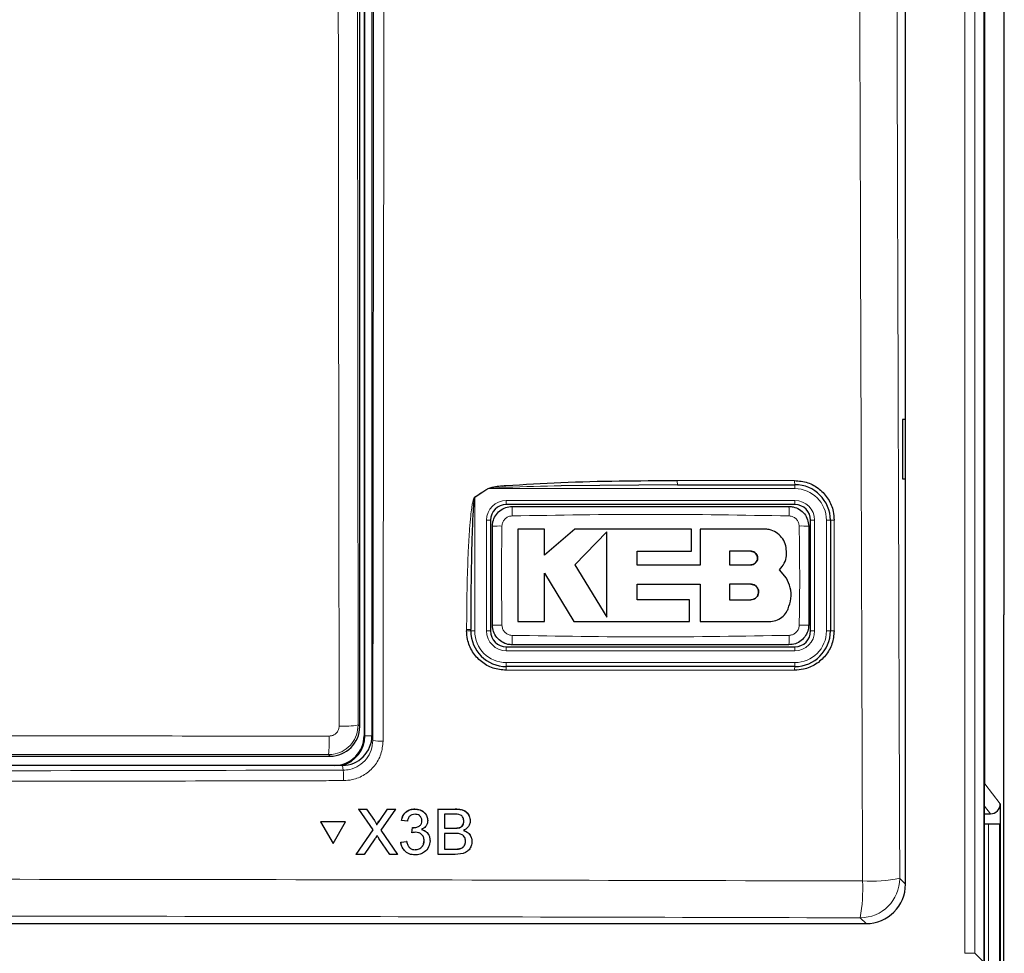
# Paper-space layout 'Blatt3' of a CAD drawing. Header units: millimetres. Extents: x 5 to 418, y 2 to 292.
# Tile 10 of 39: x 150 to 175, y 122 to 146. Entities that reach past the tile are written whole.
import ezdxf

# ---------------------------------------------------------------- set-up
doc = ezdxf.new("R2010")
doc.units = ezdxf.units.MM

psp = doc.layouts.new('Blatt3')

# ---------------------------------------------------------------- linework, layer by layer
at = {"color": 7, "linetype": 'Continuous', "lineweight": 25}
for p, q in [((174.8766, 130.8934), (174.8766, 237.9468)), ((174.3766, 121.6968), (174.3766, 229.1968)), ((174.3635, 121.6836), (174.3635, 229.1719)), ((172.3766, 123.6705), (172.3766, 191.4893)), ((158.6766, 183.8718), (158.6766, 127.4218)), ((158.8766, 183.922), (158.8766, 127.4236)), ((158.5677, 127.6556), (158.5677, 183.6381)), ((172.374, 135.4219), (172.2979, 135.4232)), ((172.2979, 135.4232), (172.2979, 133.9205)), ((172.374, 133.9218), (172.374, 135.4219)), ((172.2979, 133.9205), (172.374, 133.9218)), ((166.6068, 133.7718), (163.6628, 133.7466)), ((166.6068, 133.7718), (169.5766, 133.7718)), ((169.5766, 133.2718), (162.2766, 133.2718)), ((161.8766, 132.8718), (161.8766, 130.0718)), ((169.9766, 130.0718), (169.9766, 132.8718)), ((170.4766, 132.8718), (170.4766, 130.0718)), ((163.243, 132.6489), (162.5667, 132.6489)), ((163.243, 131.9931), (163.243, 132.6489)), ((164.0126, 132.6489), (163.243, 131.9931)), ((166.9639, 132.6489), (164.0126, 132.6489)), ((164.8193, 132.5757), (164.0126, 131.7459)), ((166.9639, 132.0934), (166.9639, 132.6489)), ((167.1776, 132.6489), (167.1776, 131.7388)), ((168.8042, 132.6489), (167.1776, 132.6489)), ((165.5849, 132.0934), (166.9639, 132.0934)), ((165.5849, 131.7388), (165.5849, 132.0934)), ((168.4629, 132.089), (167.9276, 132.089)), ((167.9276, 132.089), (167.9276, 131.7459)), ((164.0126, 131.7459), (164.8193, 130.4201)), ((167.1776, 131.7388), (165.5849, 131.7388)), ((167.9276, 131.7459), (168.4629, 131.7459)), ((169.3659, 131.4043), (169.1909, 131.621)), ((163.2426, 131.5313), (163.9871, 130.3078)), ((163.2426, 130.3078), (163.2426, 131.5313)), ((165.5853, 131.2546), (167.1776, 131.2546)), ((165.5853, 130.8625), (165.5853, 131.2546)), ((167.1776, 131.2546), (167.1776, 130.3078)), ((167.9276, 131.2546), (167.9276, 130.8625)), ((168.4629, 131.2546), (167.9276, 131.2546)), ((166.9086, 130.8625), (165.5853, 130.8625)), ((166.9086, 130.3078), (166.9086, 130.8625)), ((167.9276, 130.8625), (168.4629, 130.8625)), ((174.8651, 130.6819), (174.8739, 130.6934)), ((162.5667, 130.3078), (163.2426, 130.3078)), ((163.9871, 130.3078), (166.9086, 130.3078)), ((167.1776, 130.3078), (168.9233, 130.3078)), ((174.8625, 114.6617), (174.8625, 130.482)), ((161.3766, 130.0718), (161.3766, 130.1064)), ((162.2766, 129.6718), (169.5766, 129.6718)), ((169.5766, 129.1718), (162.2766, 129.1718)), ((149.1038, 126.9057), (157.8178, 126.9057)), ((158.1276, 126.6718), (126.6256, 126.6718)), ((158.5426, 125.5693), (158.5408, 125.5726)), ((158.9072, 125.0392), (158.5426, 125.5693)), ((158.5426, 125.5693), (158.7379, 125.5693)), ((158.7379, 125.5693), (158.7361, 125.5726)), ((158.7379, 125.5693), (158.9377, 125.2788)), ((159.0724, 125.2785), (159.2729, 125.5693)), ((159.4709, 125.5693), (159.1038, 125.0374)), ((159.2729, 125.5693), (159.2712, 125.5725)), ((159.2729, 125.5693), (159.4709, 125.5693)), ((159.4709, 125.5693), (159.4692, 125.5725)), ((159.9622, 125.5693), (159.9605, 125.5725)), ((160.5516, 124.4218), (160.5543, 125.5693)), ((160.5543, 125.5693), (160.5526, 125.5725)), ((160.5543, 125.5693), (160.9846, 125.5693)), ((174.7752, 125.6968), (174.7752, 119.1969)), ((160.2549, 125.4099), (160.253, 125.4135)), ((160.7161, 125.4369), (160.7152, 125.0838)), ((160.935, 125.4369), (160.7161, 125.4369)), ((161.3298, 125.4068), (161.3278, 125.4106)), ((174.3766, 125.4468), (174.5253, 125.4468)), ((157.5766, 125.245), (157.5748, 125.2483)), ((158.2095, 125.2483), (157.5748, 125.2483)), ((157.5766, 125.245), (157.8926, 124.6962)), ((158.2113, 125.245), (157.5766, 125.245)), ((157.8926, 124.6962), (158.2113, 125.245)), ((158.2113, 125.245), (158.2095, 125.2483)), ((158.9849, 125.2041), (158.9829, 125.2078)), ((159.6254, 125.2751), (159.6236, 125.2783)), ((159.7727, 125.2604), (159.6254, 125.2751)), ((159.8885, 124.9662), (159.904, 125.0986)), ((159.904, 125.0986), (159.9023, 125.1017)), ((159.9251, 125.0969), (159.9234, 125.1001)), ((160.141, 125.2728), (160.1393, 125.276)), ((160.7152, 125.0838), (160.9521, 125.0838)), ((161.0903, 125.0974), (161.0885, 125.1007)), ((161.2019, 125.2576), (161.2001, 125.2609)), ((174.3766, 125.1968), (174.4773, 125.1968)), ((174.4773, 125.1968), (174.7516, 125.1968)), ((174.7516, 125.1968), (174.7516, 119.6968)), ((158.481, 124.4218), (158.9072, 125.0392)), ((158.9516, 124.8167), (158.6787, 124.4218)), ((159.3316, 124.4218), (159.0529, 124.8273)), ((159.1038, 125.0374), (159.5271, 124.4218)), ((159.8885, 124.9662), (159.8868, 124.9693)), ((160.3115, 124.9179), (160.3096, 124.9215)), ((160.7149, 124.9514), (160.714, 124.5542)), ((160.9682, 124.9514), (160.7149, 124.9514)), ((161.3759, 124.8837), (161.3739, 124.8874)), ((159.6093, 124.7308), (159.6076, 124.734)), ((159.6093, 124.7308), (159.7567, 124.7455)), ((159.6483, 124.5917), (159.6502, 124.5881)), ((159.7567, 124.7455), (159.755, 124.7487)), ((160.1988, 124.7682), (160.1971, 124.7714)), ((161.0842, 124.5598), (161.0824, 124.563)), ((161.2449, 124.7528), (161.2431, 124.7561)), ((158.481, 124.4218), (158.4792, 124.4252)), ((158.6787, 124.4218), (158.481, 124.4218)), ((159.5271, 124.4218), (159.3316, 124.4218)), ((159.5271, 124.4218), (159.5254, 124.425)), ((159.9717, 124.5395), (159.97, 124.5427)), ((160.5516, 124.4218), (160.5499, 124.4251)), ((160.983, 124.4218), (160.5516, 124.4218)), ((160.714, 124.5542), (160.9859, 124.5542)), ((113.3752, 122.6718), (171.3779, 122.6718))]:
    psp.add_line(p, q, dxfattribs=at)
at = {"color": 7, "linetype": 'Continuous', "lineweight": 18}
for p, q in [((174.3832, 236.3796), (174.3832, 126.2066)), ((173.8773, 121.9201), (173.8773, 229.1719)), ((174.127, 229.1719), (174.127, 121.9201)), ((158.6985, 127.4218), (158.6985, 183.8718)), ((158.5045, 149.378), (158.5281, 127.6952)), ((166.6019, 133.8779), (169.5711, 133.8779)), ((161.821, 133.6718), (161.4766, 133.4508)), ((169.5766, 133.6718), (161.821, 133.6718)), ((169.5766, 133.6718), (169.5766, 133.7718)), ((161.4766, 133.4508), (161.4766, 130.0718)), ((162.2766, 133.3718), (162.2766, 133.2718)), ((162.2766, 133.3718), (169.5766, 133.3718)), ((169.5766, 133.3718), (169.5766, 133.2718)), ((161.7766, 132.8718), (161.8766, 132.8718)), ((161.7766, 130.0718), (161.7766, 132.8718)), ((169.9766, 132.8718), (170.0766, 132.8718)), ((170.0766, 132.8718), (170.0766, 130.0718)), ((170.3766, 130.0718), (170.3766, 132.8718)), ((170.3766, 132.8718), (170.4766, 132.8718)), ((161.2728, 130.0782), (161.2728, 130.1127)), ((161.4766, 130.0718), (161.3766, 130.0718)), ((161.7766, 130.0718), (161.8766, 130.0718)), ((169.9766, 130.0718), (170.0766, 130.0718)), ((170.3766, 130.0718), (170.4766, 130.0718)), ((162.2766, 129.6718), (162.2766, 129.5718)), ((169.5766, 129.5718), (162.2766, 129.5718)), ((169.5766, 129.6718), (169.5766, 129.5718)), ((169.5711, 129.0782), (162.2725, 129.0782)), ((162.2766, 129.2718), (169.5766, 129.2718)), ((162.2766, 129.2718), (162.2766, 129.1718)), ((169.5766, 129.2718), (169.5766, 129.1718)), ((158.5281, 127.6952), (158.5677, 127.6556)), ((158.6985, 127.4218), (158.6766, 127.4218)), ((158.6985, 127.4218), (158.8766, 127.4218)), ((158.8766, 127.4236), (158.9006, 127.3032)), ((157.8178, 126.9057), (157.7784, 126.9452)), ((158.1514, 126.5528), (158.1276, 126.6718)), ((174.3832, 126.2066), (174.7752, 125.6968)), ((160.9846, 125.5693), (160.9828, 125.5726)), ((174.5253, 125.4468), (174.3766, 125.6402)), ((158.9377, 125.2788), (158.9359, 125.282)), ((159.0724, 125.2785), (159.0706, 125.2818)), ((160.9521, 125.0838), (160.9504, 125.0871)), ((174.4773, 125.1968), (174.4773, 119.6968)), ((160.9859, 124.5542), (160.9841, 124.5575)), ((172.2309, 123.8161), (172.3766, 123.6705)), ((171.3779, 122.6718), (171.2323, 122.8175)), ((173.8773, 121.9201), (174.127, 121.9201)), ((174.127, 121.9201), (174.3635, 121.6836))]:
    psp.add_line(p, q, dxfattribs=at)
at = {"color": 7, "linetype": 'Continuous', "lineweight": 18, "flags": 128}
for points in [[(158.0459, 127.6641), (158.0448, 128.6621), (158.0404, 132.6543), (158.0222, 149.3469)], [(161.8171, 133.6779), (161.8176, 133.6772), (161.8181, 133.6764), (161.8185, 133.6756), (161.819, 133.6749), (161.8195, 133.6741), (161.82, 133.6734), (161.8205, 133.6726), (161.821, 133.6718)], [(174.3832, 126.2066), (174.3784, 126.1579), (174.3766, 126.1495)]]:
    psp.add_lwpolyline(points, dxfattribs=at)
at = {"color": 7, "linetype": 'Continuous', "lineweight": 18}
for centre, radius, start, end in [((167.1556, 133.8504), 0.5544, 177.1539, 188.14324), ((170.0651, 133.8504), 0.4948, 176.81115, 189.13245), ((169.5766, 132.8718), 0.8, 0, 90), ((157.812, 131.1272), 4.3392, 32.37818, 32.4734), ((162.2766, 132.8718), 0.5, 90, 180), ((169.5766, 132.8718), 0.5, 0, 90), ((165.45, 133.0402), 3.0289, 176.56143, 181.10528), ((166.4074, 133.0402), 3.0246, 358.89348, 3.44351), ((170.5483, 132.4967), 0.3819, 86.61089, 100.82162), ((162.1083, 129.8299), 2.8976, 88.84189, 93.5965), ((169.7447, 129.8248), 2.9028, 86.40775, 91.15375), ((161.2993, 129.6913), 0.4222, 79.45184, 93.60413), ((161.2993, 129.6567), 0.4223, 79.45187, 93.60001), ((162.2766, 130.0718), 0.8, 180, 270), ((162.2766, 130.0718), 0.5, 180, 270), ((162.1083, 133.1117), 2.8955, 266.40092, 271.15881), ((169.5766, 130.0718), 0.8, 270, 0), ((169.5766, 130.0718), 0.5, 270, 0), ((169.7448, 133.11), 2.8939, 268.83978, 273.60045), ((170.5483, 129.7072), 0.3716, 86.51947, 101.12956), ((165.4444, 129.9035), 3.0233, 178.89198, 183.44408), ((166.4067, 129.9035), 3.0253, 356.5579, 1.10696), ((162.8422, 129.1006), 0.5701, 172.82037, 182.24959), ((169.9896, 129.1006), 0.4192, 170.20857, 183.05611), ((158.1579, 129.6786), 2.0176, 266.81638, 280.57208), ((154.3589, 127.3069), 3.4385, 353.96189, 1.78475), ((159.0958, 128.3475), 1.0624, 259.41127, 273.41262), ((155.594, 126.3429), 2.566, 358.75935, 4.69115), ((171.2291, 123.8193), 1.0018, 270.18371, 359.81618), ((171.4837, 127.6659), 3.9216, 267.18194, 280.98449), ((166.8749, 123.5592), 4.4201, 350.33978, 2.46117)]:
    psp.add_arc(centre, radius, start, end, dxfattribs=at)
at = {"color": 7, "linetype": 'Continuous', "lineweight": 25}
for centre, radius, start, end in [((169.5766, 132.8718), 0.9, 0, 90), ((162.2766, 132.8718), 0.4, 90, 180), ((169.5766, 132.8718), 0.4, 0, 90), ((162.2766, 130.0718), 0.9, 180, 270), ((162.2766, 130.0718), 0.4, 180, 270), ((169.5766, 130.0718), 0.9, 270, 0), ((169.5766, 130.0718), 0.4, 270, 0), ((157.9266, 127.4218), 0.75, 270, 0), ((157.9266, 127.4218), 0.7719, 283.67927, 0)]:
    psp.add_arc(centre, radius, start, end, dxfattribs=at)
for centre, major_axis, ratio, start_param, end_param in [((174.8739, 130.8934), (0, 0.2), 0.0134228, 3.1590459, 4.712389), ((174.8652, 130.482), (0, 0.2), 0.0134228, 0.0174533, 1.5707963), ((157.8177, 127.6557), (0.5303, 0.5303), 0.9998985, 3.9271431, 5.4976349), ((158.1265, 127.4247), (0.1473, -0.7384), 0.9960441, 6.0870179, 7.6562931), ((174.5252, 125.6969), (0.1524, -0.1982), 0.9997577, 5.6277563, 7.1983184), ((171.3752, 123.6732), (0.709, -0.709), 0.9972647, 5.4991567, 7.0672139)]:
    psp.add_ellipse(centre, major_axis=major_axis, ratio=ratio, start_param=start_param, end_param=end_param, dxfattribs=at)
at = {"color": 7, "linetype": 'Continuous', "lineweight": 18}
for centre, major_axis, ratio, start_param, end_param in [((142.3766, 119.2513), (441.0491, 0), 0.0174551, 1.5358685, 1.5544927), ((173.8832, 126.2066), (0.5, 0), 0.0087275, 0.013422, 0.2821345)]:
    psp.add_ellipse(centre, major_axis=major_axis, ratio=ratio, start_param=start_param, end_param=end_param, dxfattribs=at)
for points, knots in [([(171.2909, 123.749), (171.2885, 124.4142), (171.2768, 127.74), (171.2302, 141.7124), (171.1758, 161.6688), (171.1473, 178.975), (171.1364, 185.619)], [0, 0, 0, 0, 0.0322875, 0.1614382, 0.6780666, 1, 1, 1, 1]), ([(172.077, 185.6463), (172.0945, 175.336), (172.1296, 154.7112), (172.1972, 134.1159), (172.2309, 123.8161)], [0, 0, 0, 0, 0.4998997, 1, 1, 1, 1]), ([(158.9006, 127.3032), (158.9105, 136.7438), (158.9305, 155.628), (158.9413, 174.5364), (158.9468, 183.9922)], [0, 0, 0, 0, 0.4999168, 1, 1, 1, 1]), ([(159.2052, 183.9851), (159.2051, 183.8185), (159.2047, 182.9855), (159.2029, 179.487), (159.195, 165.4939), (159.1809, 147.4225), (159.1642, 132.0314), (159.1591, 127.287)], [0, 0, 0, 0, 0.00880859, 0.04404327, 0.18498235, 0.74876632, 1, 1, 1, 1]), ([(161.4727, 133.4569), (161.5289, 133.4927), (161.644, 133.566), (161.7585, 133.6401), (161.8171, 133.6779)], [0, 0, 0, 0, 0.4887781, 1, 1, 1, 1]), ([(163.6628, 133.7466), (163.1983, 133.7339), (162.618, 133.7181), (162.0023, 133.7002), (161.8543, 133.6771), (161.821, 133.6718)], [0, 0, 0, 0, 0.7565321, 0.9451323, 1, 1, 1, 1]), ([(161.2728, 130.1127), (161.2731, 130.2457), (161.2748, 130.9111), (161.2941, 131.7591), (161.3402, 132.5839), (161.3699, 132.9434), (161.3953, 133.1603), (161.4155, 133.2903), (161.4349, 133.3763), (161.4494, 133.4277), (161.4669, 133.4527), (161.4716, 133.4561), (161.4727, 133.4569)], [0, 0, 0, 0, 0.1187963, 0.5940498, 0.7569482, 0.8560533, 0.9159259, 0.9518655, 0.9733039, 0.9948387, 0.9987735, 1, 1, 1, 1]), ([(162.4217, 132.9817), (162.3935, 132.9785), (162.3367, 132.9719), (162.2613, 132.9276), (162.2037, 132.8633), (162.1724, 132.7925), (162.1685, 132.7455), (162.1669, 132.727)], [0, 0, 0, 0, 0.2133935, 0.4285911, 0.6443201, 0.8592699, 1, 1, 1, 1]), ([(169.4315, 132.9818), (168.2634, 133.0019), (165.9268, 133.0423), (163.5902, 133.0019), (162.4217, 132.9817)], [0, 0, 0, 0, 0.4998958, 1, 1, 1, 1]), ([(169.6863, 132.727), (169.683, 132.7553), (169.6764, 132.8121), (169.632, 132.8876), (169.5677, 132.945), (169.4969, 132.9763), (169.45, 132.9802), (169.4315, 132.9818)], [0, 0, 0, 0, 0.2138459, 0.4291982, 0.644915, 0.8596454, 1, 1, 1, 1]), ([(170.5709, 132.878), (170.5709, 132.8114), (170.5709, 132.4787), (170.5709, 131.5454), (170.5709, 130.6787), (170.5709, 130.0782)], [0, 0, 0, 0, 0.0712951, 0.3564737, 1, 1, 1, 1]), ([(162.1669, 132.727), (162.1613, 132.4008), (162.147, 131.5641), (162.1594, 130.7273), (162.1669, 130.2167)], [0, 0, 0, 0, 0.3898641, 1, 1, 1, 1]), ([(169.6863, 130.2167), (169.6918, 130.5429), (169.7062, 131.3796), (169.6938, 132.2164), (169.6863, 132.727)], [0, 0, 0, 0, 0.3898655, 1, 1, 1, 1]), ([(162.1669, 130.2167), (162.1702, 130.1884), (162.1768, 130.1316), (162.2212, 130.0561), (162.2855, 129.9987), (162.3563, 129.9674), (162.4032, 129.9635), (162.4217, 129.9619)], [0, 0, 0, 0, 0.2138467, 0.4291999, 0.6449175, 0.8596451, 1, 1, 1, 1]), ([(169.4315, 129.9619), (169.4597, 129.9652), (169.5164, 129.9718), (169.5919, 130.0161), (169.6495, 130.0803), (169.6808, 130.1512), (169.6847, 130.1981), (169.6863, 130.2167)], [0, 0, 0, 0, 0.2133917, 0.4285899, 0.6443153, 0.8592635, 1, 1, 1, 1]), ([(162.4217, 129.9619), (163.5897, 129.9417), (165.9263, 129.9014), (168.2629, 129.9417), (169.4315, 129.9619)], [0, 0, 0, 0, 0.49989519, 1, 1, 1, 1]), ([(158.5281, 127.6952), (158.5199, 127.6109), (158.5033, 127.4423), (158.3741, 127.2176), (158.1842, 127.0482), (157.9735, 126.9581), (157.8341, 126.9489), (157.7784, 126.9452)], [0, 0, 0, 0, 0.2145749, 0.4294575, 0.6438365, 0.8576314, 1, 1, 1, 1]), ([(157.7958, 127.414), (157.8144, 127.4152), (157.8609, 127.4182), (157.9312, 127.4483), (157.9946, 127.5047), (158.0377, 127.5797), (158.0432, 127.636), (158.0459, 127.6641)], [0, 0, 0, 0, 0.14244916, 0.35618475, 0.57042102, 0.78524875, 1, 1, 1, 1]), ([(149.7407, 127.4176), (150.0187, 127.4175), (151.6298, 127.417), (154.3151, 127.416), (156.7218, 127.4146), (157.7958, 127.414)], [0, 0, 0, 0, 0.1035199, 0.5999338, 1, 1, 1, 1]), ([(158.1514, 126.5528), (158.2061, 126.5565), (158.345, 126.566), (158.5555, 126.6559), (158.7459, 126.8257), (158.8755, 127.0504), (158.8922, 127.2189), (158.9006, 127.3032)], [0, 0, 0, 0, 0.1400741, 0.3550502, 0.5700529, 0.7850318, 1, 1, 1, 1]), ([(159.1591, 127.287), (159.1479, 127.1747), (159.1255, 126.9501), (158.9526, 126.6507), (158.6985, 126.4245), (158.4176, 126.3049), (158.2324, 126.2923), (158.1594, 126.2874)], [0, 0, 0, 0, 0.2149327, 0.4298775, 0.6448769, 0.8598865, 1, 1, 1, 1]), ([(126.6018, 126.5528), (131.8574, 126.5418), (142.3739, 126.5198), (152.8904, 126.5418), (158.1514, 126.5528)], [0, 0, 0, 0, 0.4997441, 1, 1, 1, 1]), ([(158.1594, 126.2874), (157.9928, 126.2869), (157.1599, 126.2846), (153.6612, 126.2758), (146.8171, 126.2647), (137.1258, 126.2636), (130.1045, 126.2795), (126.5938, 126.2874)], [0, 0, 0, 0, 0.0158376, 0.0791881, 0.332598, 0.666299, 1, 1, 1, 1]), ([(113.4623, 123.749), (114.1278, 123.751), (117.4557, 123.7611), (126.1171, 123.7822), (139.4564, 123.7974), (155.4133, 123.7903), (166.0175, 123.7627), (171.2909, 123.749)], [0, 0, 0, 0, 0.0345663, 0.1728355, 0.4495496, 0.7262636, 1, 1, 1, 1]), ([(171.2323, 122.8175), (166.4366, 122.8302), (156.8411, 122.8557), (142.4144, 122.8653), (127.9666, 122.8558), (118.3375, 122.8303), (113.5209, 122.8175)], [0, 0, 0, 0, 0.24945532, 0.4991275, 0.74945419, 1, 1, 1, 1])]:
    psp.add_open_spline(points, degree=3, knots=knots, dxfattribs=at)
at = {"color": 7, "linetype": 'Continuous', "lineweight": 25}
for points, knots in [([(161.8171, 133.6779), (161.8503, 133.6884), (161.995, 133.7338), (162.6157, 133.7712), (164.1709, 133.8679), (165.6193, 133.8738), (166.6019, 133.8779)], [0, 0, 0, 0, 0.0217459, 0.0946598, 0.3858776, 1, 1, 1, 1]), ([(169.5711, 133.8779), (169.6837, 133.8668), (169.9089, 133.8446), (170.2087, 133.6718), (170.4349, 133.4173), (170.5541, 133.1362), (170.5661, 132.9508), (170.5709, 132.878)], [0, 0, 0, 0, 0.2148596, 0.4297054, 0.6450142, 0.8605854, 1, 1, 1, 1]), ([(161.4766, 133.4508), (161.476, 133.45), (161.4734, 133.4461), (161.4646, 133.4194), (161.4576, 133.3696), (161.4479, 133.2837), (161.4378, 133.1539), (161.4252, 132.9369), (161.4103, 132.5774), (161.3873, 131.7524), (161.3776, 130.9048), (161.3768, 130.2395), (161.3766, 130.1064)], [0, 0, 0, 0, 0.0008966, 0.0042175, 0.0248094, 0.0459388, 0.0816592, 0.1414385, 0.2406396, 0.4039321, 0.8807848, 1, 1, 1, 1]), ([(161.9266, 132.7218), (161.929, 132.7588), (161.9351, 132.8517), (161.9951, 132.9923), (162.1082, 133.1191), (162.258, 133.2053), (162.3704, 133.2163), (162.4266, 133.2218)], [0, 0, 0, 0, 0.1414746, 0.3561152, 0.5707596, 0.7853853, 1, 1, 1, 1]), ([(162.4266, 133.2218), (163.5935, 133.2218), (165.9268, 133.2218), (168.2602, 133.2218), (169.4266, 133.2218)], [0, 0, 0, 0, 0.5001048, 1, 1, 1, 1]), ([(169.4266, 133.2218), (169.4635, 133.2194), (169.5564, 133.2133), (169.697, 133.1533), (169.8238, 133.0402), (169.91, 132.8904), (169.9211, 132.778), (169.9266, 132.7218)], [0, 0, 0, 0, 0.14142514, 0.35606962, 0.57072308, 0.78537117, 1, 1, 1, 1]), ([(161.9266, 130.2218), (161.9266, 130.7303), (161.9266, 131.5636), (161.9266, 132.3969), (161.9266, 132.7218)], [0, 0, 0, 0, 0.6100795, 1, 1, 1, 1]), ([(162.5667, 132.6489), (162.5667, 132.3411), (162.5667, 131.561), (162.5667, 130.7804), (162.5667, 130.3078)], [0, 0, 0, 0, 0.3944606, 1, 1, 1, 1]), ([(164.8193, 130.4201), (164.8193, 130.7267), (164.8193, 131.4441), (164.8193, 132.1636), (164.8193, 132.5757)], [0, 0, 0, 0, 0.4272653, 1, 1, 1, 1]), ([(169.3659, 132.0872), (169.3598, 132.1503), (169.3474, 132.2765), (169.2507, 132.4447), (169.1083, 132.5718), (168.9503, 132.6393), (168.8458, 132.6461), (168.8042, 132.6489)], [0, 0, 0, 0, 0.2145099, 0.4290156, 0.6435805, 0.8581805, 1, 1, 1, 1]), ([(169.9266, 132.7218), (169.9266, 132.2134), (169.9266, 131.3801), (169.9266, 130.5468), (169.9266, 130.2218)], [0, 0, 0, 0, 0.6100795, 1, 1, 1, 1]), ([(168.4629, 131.7459), (168.4823, 131.7478), (168.521, 131.7516), (168.5725, 131.7814), (168.6115, 131.8252), (168.6337, 131.8798), (168.6365, 131.9386), (168.6197, 131.9949), (168.5853, 132.0424), (168.5372, 132.0756), (168.4938, 132.088), (168.4688, 132.0888), (168.4629, 132.089)], [0, 0, 0, 0, 0.1079126, 0.2158208, 0.3237614, 0.4315485, 0.539074, 0.6463247, 0.753348, 0.8602735, 0.9672318, 1, 1, 1, 1]), ([(168.4629, 132.089), (168.4822, 132.0871), (168.5207, 132.0834), (168.5721, 132.0539), (168.6111, 132.0104), (168.6334, 131.9562), (168.6367, 131.8977), (168.6204, 131.8414), (168.5864, 131.7936), (168.5384, 131.7598), (168.4945, 131.7469), (168.4691, 131.7461), (168.4629, 131.7459)], [0, 0, 0, 0, 0.1072034, 0.2144095, 0.3214268, 0.4283418, 0.5353159, 0.6424732, 0.7498925, 0.857587, 0.9654854, 1, 1, 1, 1]), ([(169.1909, 131.621), (169.2337, 131.6729), (169.3194, 131.7767), (169.3678, 131.9466), (169.3664, 132.0503), (169.3659, 132.0872)], [0, 0, 0, 0, 0.3920973, 0.7842207, 1, 1, 1, 1]), ([(169.405, 130.6312), (169.436, 130.7176), (169.4979, 130.8905), (169.4806, 131.1676), (169.4033, 131.3271), (169.3659, 131.4043)], [0, 0, 0, 0, 0.3406004, 0.6812106, 1, 1, 1, 1]), ([(168.4629, 130.8625), (168.485, 130.8647), (168.529, 130.869), (168.5876, 130.9027), (168.6322, 130.9524), (168.6578, 131.0144), (168.6614, 131.0812), (168.6428, 131.1455), (168.6039, 131.2001), (168.5491, 131.2387), (168.499, 131.2534), (168.47, 131.2544), (168.4629, 131.2546)], [0, 0, 0, 0, 0.1072296, 0.2144697, 0.3215189, 0.4284697, 0.5354575, 0.6425992, 0.7499807, 0.8576283, 0.9654913, 1, 1, 1, 1]), ([(168.4629, 131.2546), (168.4851, 131.2524), (168.5293, 131.248), (168.5881, 131.214), (168.6327, 131.164), (168.6581, 131.1016), (168.6613, 131.0344), (168.6421, 130.9702), (168.6028, 130.9159), (168.5479, 130.8778), (168.4982, 130.8636), (168.4696, 130.8627), (168.4629, 130.8625)], [0, 0, 0, 0, 0.10791624, 0.21583273, 0.32374942, 0.43149087, 0.53897163, 0.64619403, 0.75322874, 0.86018008, 0.96717452, 1, 1, 1, 1]), ([(168.9233, 130.3078), (168.9818, 130.3135), (169.0988, 130.325), (169.254, 130.4147), (169.3549, 130.5246), (169.3924, 130.6043), (169.405, 130.6312)], [0, 0, 0, 0, 0.2849715, 0.5699422, 0.8549578, 1, 1, 1, 1]), ([(162.2725, 129.0782), (162.1601, 129.0893), (161.9351, 129.1114), (161.6355, 129.284), (161.4093, 129.5379), (161.2897, 129.8191), (161.2776, 130.0048), (161.2728, 130.0782)], [0, 0, 0, 0, 0.2145888, 0.4291687, 0.6441596, 0.8595143, 1, 1, 1, 1]), ([(162.4266, 129.7218), (162.3897, 129.7243), (162.2967, 129.7304), (162.1561, 129.7904), (162.0293, 129.9034), (161.9432, 130.0533), (161.9321, 130.1657), (161.9266, 130.2218)], [0, 0, 0, 0, 0.14142467, 0.35607025, 0.57071981, 0.78536719, 1, 1, 1, 1]), ([(169.9266, 130.2218), (169.9241, 130.1849), (169.918, 130.092), (169.858, 129.9514), (169.745, 129.8246), (169.5952, 129.7384), (169.4828, 129.7274), (169.4266, 129.7218)], [0, 0, 0, 0, 0.1414741, 0.3561185, 0.5707587, 0.785386, 1, 1, 1, 1]), ([(170.5709, 130.0782), (170.5599, 129.9659), (170.5379, 129.7415), (170.3659, 129.4421), (170.113, 129.2161), (169.8319, 129.0956), (169.6457, 129.0832), (169.5711, 129.0782)], [0, 0, 0, 0, 0.2145211, 0.4290548, 0.6431243, 0.8569352, 1, 1, 1, 1]), ([(169.4266, 129.7218), (168.2597, 129.7218), (165.9263, 129.7218), (163.593, 129.7218), (162.4266, 129.7218)], [0, 0, 0, 0, 0.5001048, 1, 1, 1, 1]), ([(159.6236, 125.2784), (159.635, 125.323), (159.6578, 125.4121), (159.7447, 125.5115), (159.8522, 125.5652), (159.9243, 125.5702), (159.9604, 125.5726)], [0, 0, 0, 0, 0.280254, 0.5595212, 0.7795917, 1, 1, 1, 1]), ([(159.6254, 125.2751), (159.6368, 125.3197), (159.6596, 125.4088), (159.7465, 125.5082), (159.854, 125.5619), (159.9261, 125.5668), (159.9622, 125.5693)], [0, 0, 0, 0, 0.2802533, 0.5595233, 0.7795921, 1, 1, 1, 1]), ([(159.9604, 125.5726), (160.0056, 125.5678), (160.0959, 125.5583), (160.2026, 125.4959), (160.2371, 125.4337), (160.2495, 125.4114)], [0, 0, 0, 0, 0.3910133, 0.7813037, 1, 1, 1, 1]), ([(159.9622, 125.5693), (160.0078, 125.5647), (160.0989, 125.5556), (160.2094, 125.4849), (160.2761, 125.3849), (160.2843, 125.3134), (160.2884, 125.2776)], [0, 0, 0, 0, 0.2801858, 0.55985681, 0.7799998, 1, 1, 1, 1]), ([(160.9828, 125.5726), (161.0334, 125.5708), (161.1342, 125.567), (161.2655, 125.5096), (161.3082, 125.4371), (161.325, 125.4086)], [0, 0, 0, 0, 0.3793703, 0.755769, 1, 1, 1, 1]), ([(160.9846, 125.5693), (161.0356, 125.5676), (161.1372, 125.5643), (161.2698, 125.5012), (161.3484, 125.3911), (161.3588, 125.3116), (161.364, 125.2719)], [0, 0, 0, 0, 0.2811168, 0.5600277, 0.7801114, 1, 1, 1, 1]), ([(159.9665, 125.4369), (159.9393, 125.4345), (159.8852, 125.4296), (159.8214, 125.3834), (159.7862, 125.3225), (159.7772, 125.2811), (159.7727, 125.2604)], [0, 0, 0, 0, 0.2800052, 0.5591348, 0.7793177, 1, 1, 1, 1]), ([(160.141, 125.2728), (160.1382, 125.298), (160.1327, 125.3484), (160.0842, 125.4033), (160.0258, 125.4328), (159.9863, 125.4355), (159.9665, 125.4369)], [0, 0, 0, 0, 0.2794662, 0.558957, 0.7792578, 1, 1, 1, 1]), ([(160.1393, 125.2761), (160.1391, 125.3028), (160.1388, 125.3313), (160.1216, 125.3514), (160.1205, 125.3527)], [0, 0, 0, 0, 0.9394841, 1, 1, 1, 1]), ([(161.2019, 125.2576), (161.1985, 125.2888), (161.1935, 125.3356), (161.1584, 125.3883), (161.0806, 125.4424), (160.9997, 125.4394), (160.935, 125.4369)], [0, 0, 0, 0, 0.2495082, 0.3750176, 0.5002429, 1, 1, 1, 1]), ([(158.9377, 125.2788), (158.9505, 125.2592), (158.9684, 125.232), (158.9905, 125.1962), (158.9949, 125.1783), (158.9971, 125.1693)], [0, 0, 0, 0, 0.5612848, 0.781766, 1, 1, 1, 1]), ([(158.9953, 125.1727), (159.0093, 125.1931), (159.0344, 125.2295), (159.0595, 125.2658), (159.0706, 125.2819)], [0, 0, 0, 0, 0.5600041, 1, 1, 1, 1]), ([(158.9971, 125.1693), (159.0111, 125.1897), (159.0362, 125.2261), (159.0613, 125.2625), (159.0724, 125.2785)], [0, 0, 0, 0, 0.5600074, 1, 1, 1, 1]), ([(159.9022, 125.1019), (159.9061, 125.1014), (159.9132, 125.1007), (159.9202, 125.1004), (159.9234, 125.1003)], [0, 0, 0, 0, 0.5600068, 1, 1, 1, 1]), ([(159.904, 125.0986), (159.9079, 125.0981), (159.9149, 125.0974), (159.922, 125.0971), (159.9251, 125.0969)], [0, 0, 0, 0, 0.5599538, 1, 1, 1, 1]), ([(159.9251, 125.0969), (159.9543, 125.0996), (160.0125, 125.1048), (160.0877, 125.1413), (160.1356, 125.2035), (160.1392, 125.2497), (160.141, 125.2728)], [0, 0, 0, 0, 0.2806763, 0.5609526, 0.7800588, 1, 1, 1, 1]), ([(160.2884, 125.2776), (160.2857, 125.2503), (160.2804, 125.1957), (160.2303, 125.1078), (160.1687, 125.0719), (160.1311, 125.0501)], [0, 0, 0, 0, 0.2804952, 0.5610005, 1, 1, 1, 1]), ([(160.9503, 125.0872), (160.9764, 125.0872), (161.0229, 125.0872), (161.0685, 125.0966), (161.0885, 125.1007)], [0, 0, 0, 0, 0.5603997, 1, 1, 1, 1]), ([(160.9521, 125.0838), (160.9782, 125.0838), (161.0247, 125.0839), (161.0703, 125.0933), (161.0903, 125.0974)], [0, 0, 0, 0, 0.5603997, 1, 1, 1, 1]), ([(161.0885, 125.1007), (161.1069, 125.1081), (161.1435, 125.1229), (161.1915, 125.1787), (161.1968, 125.2298), (161.2001, 125.2609)], [0, 0, 0, 0, 0.2808747, 0.5610673, 1, 1, 1, 1]), ([(161.0903, 125.0974), (161.1087, 125.1048), (161.1453, 125.1196), (161.1933, 125.1753), (161.1986, 125.2264), (161.2019, 125.2576)], [0, 0, 0, 0, 0.2808717, 0.5610614, 1, 1, 1, 1]), ([(161.364, 125.2719), (161.3607, 125.2422), (161.3541, 125.183), (161.2983, 125.0883), (161.2316, 125.049), (161.191, 125.025)], [0, 0, 0, 0, 0.280335, 0.560802, 1, 1, 1, 1]), ([(159.0058, 124.8956), (158.9956, 124.8809), (158.9774, 124.8547), (158.9595, 124.8284), (158.9516, 124.8167)], [0, 0, 0, 0, 0.56000154, 1, 1, 1, 1]), ([(159.0529, 124.8273), (159.0441, 124.84), (159.0283, 124.8627), (159.0127, 124.8856), (159.0058, 124.8956)], [0, 0, 0, 0, 0.5599973, 1, 1, 1, 1]), ([(159.9838, 124.9818), (159.9657, 124.9804), (159.9335, 124.9781), (159.9022, 124.9698), (159.8885, 124.9662)], [0, 0, 0, 0, 0.5597786, 1, 1, 1, 1]), ([(160.1988, 124.7682), (160.1956, 124.8001), (160.1892, 124.8638), (160.1314, 124.9356), (160.0589, 124.9761), (160.0088, 124.9799), (159.9838, 124.9818)], [0, 0, 0, 0, 0.2797452, 0.5591705, 0.779442, 1, 1, 1, 1]), ([(160.1293, 125.0534), (160.1633, 125.0418), (160.2314, 125.0186), (160.2916, 124.9627), (160.3063, 124.9251), (160.3079, 124.921)], [0, 0, 0, 0, 0.471147, 0.9415587, 1, 1, 1, 1]), ([(160.1311, 125.0501), (160.1657, 125.0387), (160.2349, 125.016), (160.3056, 124.9393), (160.3416, 124.8525), (160.3446, 124.7956), (160.3461, 124.7671)], [0, 0, 0, 0, 0.2798075, 0.559187, 0.7794082, 1, 1, 1, 1]), ([(161.2449, 124.7528), (161.2414, 124.7856), (161.2362, 124.8349), (161.1988, 124.8894), (161.121, 124.9506), (161.0361, 124.9511), (160.9682, 124.9514)], [0, 0, 0, 0, 0.2497977, 0.3755471, 0.5011524, 1, 1, 1, 1]), ([(161.1892, 125.0283), (161.2221, 125.016), (161.2879, 124.9914), (161.3502, 124.9352), (161.3676, 124.8946), (161.3712, 124.8862)], [0, 0, 0, 0, 0.443045, 0.8848991, 1, 1, 1, 1]), ([(161.191, 125.025), (161.2243, 125.0129), (161.291, 124.9887), (161.3616, 124.9167), (161.4014, 124.8338), (161.4051, 124.7783), (161.4069, 124.7505)], [0, 0, 0, 0, 0.2802096, 0.5596666, 0.7797048, 1, 1, 1, 1]), ([(161.2431, 124.7562), (161.2417, 124.79), (161.2402, 124.8255), (161.2209, 124.8533), (161.22, 124.8546)], [0, 0, 0, 0, 0.9547985, 1, 1, 1, 1]), ([(159.6515, 124.594), (159.6456, 124.6027), (159.6175, 124.6437), (159.6119, 124.6943), (159.6075, 124.7341)], [0, 0, 0, 0, 0.2122162, 1, 1, 1, 1]), ([(159.9661, 124.4071), (159.916, 124.4117), (159.8159, 124.4207), (159.7, 124.5058), (159.6287, 124.6145), (159.6158, 124.692), (159.6093, 124.7308)], [0, 0, 0, 0, 0.2799097, 0.5592505, 0.7794767, 1, 1, 1, 1]), ([(159.7567, 124.7455), (159.7642, 124.7158), (159.7791, 124.6565), (159.8272, 124.5824), (159.8992, 124.5444), (159.9475, 124.5411), (159.9717, 124.5395)], [0, 0, 0, 0, 0.28087857, 0.5600729, 0.77965131, 1, 1, 1, 1]), ([(160.3461, 124.7671), (160.3393, 124.7124), (160.3256, 124.603), (160.2207, 124.484), (160.0952, 124.4164), (160.0091, 124.4102), (159.9661, 124.4071)], [0, 0, 0, 0, 0.2794029, 0.5590644, 0.7793789, 1, 1, 1, 1]), ([(159.9699, 124.5429), (160.0039, 124.546), (160.0719, 124.5523), (160.1479, 124.6147), (160.1908, 124.6919), (160.1949, 124.745), (160.197, 124.7716)], [0, 0, 0, 0, 0.2798815, 0.558997, 0.7793217, 1, 1, 1, 1]), ([(159.9717, 124.5395), (160.0057, 124.5427), (160.0737, 124.549), (160.1497, 124.6114), (160.1926, 124.6885), (160.1967, 124.7417), (160.1988, 124.7682)], [0, 0, 0, 0, 0.2798815, 0.5589927, 0.779317, 1, 1, 1, 1]), ([(161.4069, 124.7505), (161.4033, 124.7127), (161.3959, 124.637), (161.3397, 124.5347), (161.2057, 124.4304), (161.0749, 124.4254), (160.983, 124.4218)], [0, 0, 0, 0, 0.1871417, 0.3743162, 0.5607863, 1, 1, 1, 1]), ([(160.9841, 124.5576), (161.0025, 124.5575), (161.0354, 124.5575), (161.068, 124.5614), (161.0824, 124.5631)], [0, 0, 0, 0, 0.5600923, 1, 1, 1, 1]), ([(161.0824, 124.5631), (161.1077, 124.5693), (161.1582, 124.5818), (161.2116, 124.6341), (161.2392, 124.6953), (161.2418, 124.7359), (161.2431, 124.7562)], [0, 0, 0, 0, 0.280294, 0.5590239, 0.7794085, 1, 1, 1, 1]), ([(161.0842, 124.5598), (161.1095, 124.566), (161.16, 124.5784), (161.2134, 124.6308), (161.241, 124.692), (161.2436, 124.7326), (161.2449, 124.7528)], [0, 0, 0, 0, 0.2802916, 0.5590185, 0.7794012, 1, 1, 1, 1]), ([(160.9859, 124.5542), (161.0043, 124.5542), (161.0372, 124.5542), (161.0698, 124.5581), (161.0842, 124.5598)], [0, 0, 0, 0, 0.5601112, 1, 1, 1, 1])]:
    psp.add_open_spline(points, degree=3, knots=knots, dxfattribs=at)

doc.saveas('drawing.dxf')
